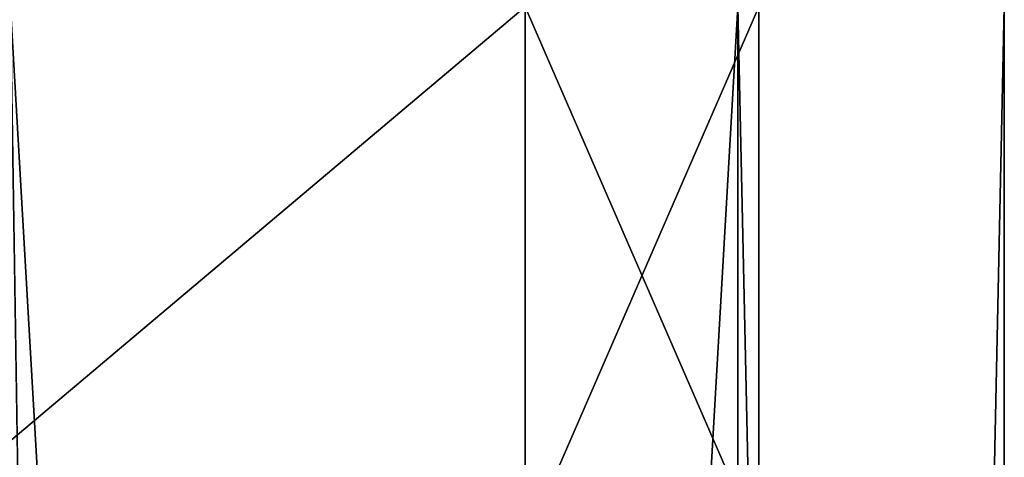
# Model space of a CAD drawing. Header units: millimetres. Extents: x -22 to 22, y 0 to 166.
# Tile 75 of 119: x 8.78 to 17.4, y 114.76 to 118.59. Entities that reach past the tile are written whole.
import ezdxf

# ---------------------------------------------------------------- set-up
doc = ezdxf.new("R2010")
doc.units = ezdxf.units.MM
doc.header["$LTSCALE"] = 65.185185
for name, color, linetype in [('11', 7, 'CONTINUOUS'), ('14', 7, 'CONTINUOUS'), ('52', 7, 'CONTINUOUS')]:
    doc.layers.add(name, color=color, linetype=linetype)

msp = doc.modelspace()

# ---------------------------------------------------------------- linework, layer by layer
at = {"layer": '11', "linetype": 'CONTINUOUS'}
for points in [[(9.1, 93, 14.8307), (8.7, 118.7, 15.0688), (7.9522, 97.424, 15.4765), (9.1, 93, 14.8307)], [(8.7, 118.7, 15.0688), (15.0688, 9.3, 8.7), (15.0688, 118.7, 8.7), (8.7, 118.7, 15.0688)], [(15.0688, 9.3, 8.7), (8.7, 118.7, 15.0688), (9.1, 93, 14.8307), (15.0688, 9.3, 8.7)], [(17.4, 9.3), (17.4, 118.7), (15.0688, 118.7, 8.7), (17.4, 9.3)], [(15.0688, 9.3, 8.7), (17.4, 9.3), (15.0688, 118.7, 8.7), (15.0688, 9.3, 8.7)]]:
    msp.add_3dface(points, dxfattribs=at)
at = {"layer": '14', "linetype": 'CONTINUOUS'}
for points in [[(15.0688, 9.3, -8.7), (8.7, 9.3, -15.0688), (15.0688, 118.7, -8.7), (15.0688, 9.3, -8.7)], [(15.0688, 118.7, -8.7), (8.7, 9.3, -15.0688), (8.7, 118.7, -15.0688), (15.0688, 118.7, -8.7)], [(17.4, 118.7), (17.4, 9.3), (15.0688, 9.3, -8.7), (17.4, 118.7)], [(17.4, 118.7), (15.0688, 9.3, -8.7), (15.0688, 118.7, -8.7), (17.4, 118.7)]]:
    msp.add_3dface(points, dxfattribs=at)
at = {"layer": '52', "linetype": 'CONTINUOUS'}
for points in [[(13.2069, 118.7, -8.125), (7.625, 118.7, -13.7069), (7.6252, 114, -13.7067), (13.2069, 118.7, -8.125)], [(7.625, 118.7, 12.7069), (13.2069, 118.7, 7.125), (7.6252, 114, 12.7067), (7.625, 118.7, 12.7069)], [(13.207, 114, -8.1247), (13.2069, 118.7, -8.125), (7.6252, 114, -13.7067), (13.207, 114, -8.1247)], [(7.6252, 114, 12.7067), (13.2069, 118.7, 7.125), (13.207, 114, 7.1247), (7.6252, 114, 12.7067)], [(15.25, 118.7, -0.5), (13.2069, 118.7, -8.125), (15.25, 114, -0.5), (15.25, 118.7, -0.5)], [(15.25, 114, -0.5), (13.2069, 118.7, -8.125), (13.207, 114, -8.1247), (15.25, 114, -0.5)], [(13.2069, 118.7, 7.125), (15.25, 118.7, -0.5), (13.207, 114, 7.1247), (13.2069, 118.7, 7.125)], [(13.207, 114, 7.1247), (15.25, 118.7, -0.5), (15.25, 114, -0.5), (13.207, 114, 7.1247)]]:
    msp.add_3dface(points, dxfattribs=at)

doc.saveas('drawing.dxf')
